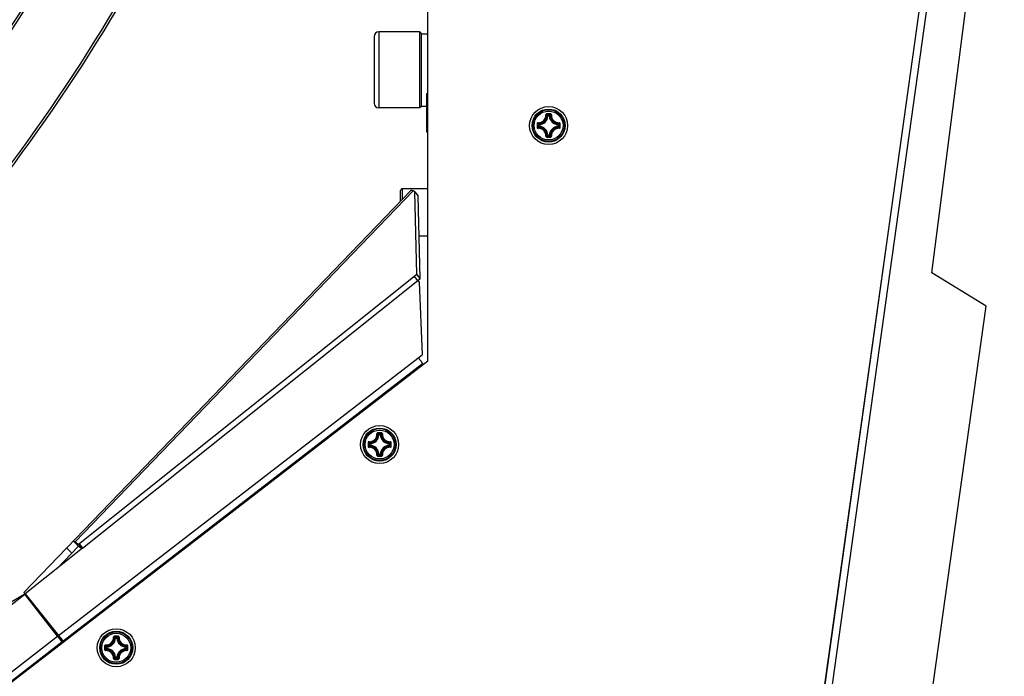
# Model space of a CAD drawing. Header units: millimetres. Extents: x 0 to 420, y 0 to 297.
# Tile 175 of 256: x 156 to 177, y 180 to 194. Entities that reach past the tile are written whole.
import ezdxf

# ---------------------------------------------------------------- set-up
doc = ezdxf.new("R2010")
doc.units = ezdxf.units.MM
doc.header["$LTSCALE"] = 23.1
doc.layers.get('0').update_dxf_attribs({"linetype": 'CONTINUOUS'})
doc.layers.add('AXES', color=7, linetype='CONTINUOUS')
doc.layers.add('DIM_PILOTEES', color=7, linetype='CONTINUOUS')
doc.styles.add('TEXTSTYLE_2', font='txt', dxfattribs={"width": 0.97619})
doc.styles.add('TEXTSTYLE_8', font='txt', dxfattribs={"width": 1.333333})
doc.dimstyles.new('DIMSTYLE_1', dxfattribs={"dimtxt": 2.5, "dimasz": 0.1875, "dimexe": 0.125, "dimexo": 0.0625, "dimgap": 1.25, "dimtad": 0, "dimtih": 1, "dimtoh": 1, "dimdsep": 46, "dimtxsty": 'TEXTSTYLE_2', "dimblk": '_FILLED', "dimblk1": '_FILLED', "dimblk2": '_FILLED', "dimcen": 0.09, "dimazin": 2, "dimtfac": 1, "dimtofl": 0, "dimtmove": 0, "dimatfit": 3, "dimldrblk": '_FILLED', "dimfxl": 1, "dimtolj": 1, "dimarcsym": 0})
doc.dimstyles.new('DIMSTYLE_7', dxfattribs={"dimtxt": 2.5, "dimasz": 0.1875, "dimexe": 0.125, "dimexo": 0.0625, "dimtad": 0, "dimtih": 1, "dimtoh": 1, "dimdsep": 46, "dimtxsty": 'TEXTSTYLE_8', "dimblk": '_FILLED', "dimblk1": '_FILLED', "dimblk2": '_FILLED', "dimcen": 0.09, "dimazin": 2, "dimtfac": 1, "dimtmove": 0, "dimatfit": 2, "dimldrblk": '_FILLED', "dimfxl": 1, "dimtolj": 1, "dimarcsym": 0})

# ---------------------------------------------------------------- blocks, each defined once
blk = doc.blocks.new('_FILLED')
at = {"color": 0, "linetype": 'BYBLOCK'}
blk.add_solid([(0, 0), (-1, 0.17), (-1, -0.17)], dxfattribs=at)
blk = doc.blocks.new('*D3')
at = {"layer": 'DIM_PILOTEES', "color": 2, "linetype": 'CONTINUOUS'}
for p, q in [((169.888, 234.122), (189.011, 234.122)), ((188.886, 234.122), (188.886, 188.936)), ((188.886, 129.447), (188.886, 183.936)), ((149.338, 129.447), (189.011, 129.447))]:
    blk.add_line(p, q, dxfattribs=at)
at = {"layer": 'DIM_PILOTEES', "color": 2, "linetype": 'CONTINUOUS', "xscale": 0.1875, "yscale": 0.1875, "zscale": 0.1875}
for p, rotation in [((188.886, 234.122), 90), ((188.886, 129.447), 270)]:
    blk.add_blockref('_FILLED', p, dxfattribs=dict(at, rotation=rotation))
at = {"layer": 'DIM_PILOTEES', "color": 2, "linetype": 'CONTINUOUS', "insert": (188.886, 187.686), "char_height": 2.5, "width": 10.98214, "attachment_point": 2, "line_spacing_factor": 0.9, "style": 'TEXTSTYLE_2'}
blk.add_mtext('{\\ftxt;\\W0.0001;\\H0.0001;\\~}{\\ftxt;\\W2.9285714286;\\H2.5; }{\\ftxt;\\W0.0001;\\H0.0001;\\~}', dxfattribs=at)
blk = doc.blocks.new('*D7')
at = {"layer": 'DIM_PILOTEES', "color": 2, "linetype": 'CONTINUOUS'}
for p, q in [((124.125, 214.622), (173.086, 255.733)), ((154.337, 239.99), (124.125, 214.622)), ((93.913, 189.254), (124.125, 214.622))]:
    blk.add_line(p, q, dxfattribs=at)
at = {"layer": 'DIM_PILOTEES', "color": 2, "linetype": 'CONTINUOUS', "xscale": 0.1875, "yscale": 0.1875, "zscale": 0.1875}
for p, rotation in [((154.337, 239.99), 40.0192182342), ((93.913, 189.254), 220.0192182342)]:
    blk.add_blockref('_FILLED', p, dxfattribs=dict(at, rotation=rotation))
at = {"layer": 'DIM_PILOTEES', "color": 2, "linetype": 'CONTINUOUS', "insert": (171.063, 259.483), "char_height": 2.5, "width": 15, "attachment_point": 1, "line_spacing_factor": 0.9, "style": 'TEXTSTYLE_8'}
blk.add_mtext('{\\ftxt;\\W0.0001;\\H0.0001;\\~}{\\ftxt;\\W3.9999999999;\\H2.5; }{\\ftxt;\\W0.0001;\\H0.0001;\\~}', dxfattribs=at)

msp = doc.modelspace()

# ---------------------------------------------------------------- linework, layer by layer
at = {"color": 7, "linetype": 'CONTINUOUS'}
for p, q in [((164.525, 186.985), (164.525, 228.791)), ((175.129, 188.84), (175.943, 195.202)), ((171.48, 170.11), (174.971, 195.087)), ((171.63, 170.087), (175.121, 195.067)), ((163.495, 193.912), (163.495, 192.312)), ((164.362, 193.912), (163.495, 193.912)), ((164.362, 192.312), (164.362, 193.912)), ((164.395, 193.878), (164.362, 193.912)), ((163.395, 193.812), (163.395, 192.412)), ((164.395, 192.345), (164.395, 193.878)), ((164.395, 193.872), (164.525, 193.872)), ((164.362, 192.312), (163.495, 192.312)), ((164.395, 192.345), (164.362, 192.312)), ((164.395, 192.352), (164.5, 192.352)), ((167.052, 192.142), (167.042, 192.143)), ((167.052, 192.142), (167.052, 192.152)), ((167.052, 192.152), (167.084, 192.152)), ((167.052, 192.142), (167.084, 192.142)), ((167.084, 192.142), (167.084, 192.152)), ((167.084, 192.142), (167.094, 192.143)), ((166.857, 191.925), (166.857, 191.958)), ((166.867, 191.958), (166.857, 191.958)), ((166.867, 191.925), (166.857, 191.925)), ((166.867, 191.958), (166.867, 191.967)), ((166.867, 191.925), (166.867, 191.957)), ((166.867, 191.925), (166.867, 191.915)), ((167.269, 191.958), (167.27, 191.967)), ((167.269, 191.958), (167.279, 191.958)), ((167.269, 191.957), (167.269, 191.925)), ((167.269, 191.925), (167.27, 191.915)), ((167.269, 191.925), (167.279, 191.925)), ((167.279, 191.958), (167.279, 191.925)), ((167.052, 191.74), (167.042, 191.74)), ((167.052, 191.74), (167.052, 191.73)), ((167.084, 191.74), (167.052, 191.74)), ((167.084, 191.73), (167.052, 191.73)), ((167.084, 191.74), (167.084, 191.73)), ((167.084, 191.74), (167.094, 191.74)), ((164.18, 190.58), (156.03, 182.111)), ((163.955, 190.347), (163.955, 190.572)), ((163.995, 190.388), (163.995, 190.612)), ((164.525, 190.612), (163.995, 190.612)), ((164.217, 190.566), (157.108, 183.178)), ((164.251, 190.543), (164.217, 190.566)), ((164.298, 188.81), (164.251, 190.543)), ((164.251, 190.543), (164.322, 190.453)), ((164.525, 189.612), (164.345, 189.612)), ((172.42, 176.909), (174.172, 189.37)), ((157.181, 183.129), (164.298, 188.81)), ((164.369, 188.72), (164.298, 188.81)), ((176.271, 188.14), (175.129, 188.84)), ((157.265, 183.048), (164.317, 188.677)), ((164.317, 188.677), (164.344, 188.642)), ((164.344, 188.642), (164.411, 187.118)), ((173.34, 167.182), (176.271, 188.14)), ((156.756, 181.209), (164.411, 187.118)), ((164.525, 186.985), (137.459, 166.092)), ((156.848, 181.092), (164.417, 186.935)), ((164.417, 186.901), (164.415, 186.934)), ((163.497, 185.429), (163.487, 185.43)), ((163.497, 185.429), (163.497, 185.439)), ((163.497, 185.439), (163.529, 185.439)), ((163.497, 185.429), (163.529, 185.429)), ((163.529, 185.429), (163.529, 185.439)), ((163.529, 185.429), (163.539, 185.43)), ((163.302, 185.212), (163.302, 185.245)), ((163.312, 185.245), (163.302, 185.245)), ((163.312, 185.212), (163.302, 185.212)), ((163.312, 185.245), (163.312, 185.255)), ((163.312, 185.212), (163.312, 185.245)), ((163.312, 185.212), (163.312, 185.202)), ((163.714, 185.245), (163.715, 185.255)), ((163.714, 185.245), (163.714, 185.212)), ((163.714, 185.245), (163.724, 185.245)), ((163.714, 185.212), (163.715, 185.202)), ((163.714, 185.212), (163.724, 185.212)), ((163.724, 185.245), (163.724, 185.212)), ((163.497, 185.027), (163.487, 185.027)), ((163.497, 185.027), (163.497, 185.017)), ((163.529, 185.027), (163.497, 185.027)), ((163.529, 185.017), (163.497, 185.017)), ((163.529, 185.027), (163.529, 185.017)), ((163.529, 185.027), (163.539, 185.027)), ((157.178, 183.088), (157.07, 183.192)), ((157.178, 183.088), (157.108, 183.178)), ((157.108, 183.178), (157.181, 183.129)), ((157.181, 183.129), (157.252, 183.039)), ((157.193, 183.138), (157.263, 183.048)), ((157.265, 183.047), (156.058, 182.083)), ((157.04, 182.944), (156.932, 183.048)), ((157.265, 183.048), (157.263, 183.048)), ((137.135, 171.166), (156.047, 182.085)), ((137.227, 167.525), (156.05, 182.08)), ((156.058, 182.085), (156.03, 182.111)), ((156.05, 182.08), (156.047, 182.085)), ((156.736, 181.194), (156.051, 182.081)), ((156.058, 182.083), (156.756, 181.209)), ((137.474, 166.299), (156.736, 181.194)), ((137.565, 166.181), (156.828, 181.076)), ((156.736, 181.194), (156.828, 181.076)), ((156.756, 181.209), (156.863, 181.07)), ((156.844, 181.055), (156.828, 181.076)), ((156.847, 181.093), (156.848, 181.092)), ((157.956, 181.152), (157.946, 181.152)), ((157.956, 181.152), (157.956, 181.162)), ((157.956, 181.162), (157.988, 181.162)), ((157.956, 181.152), (157.988, 181.152)), ((157.988, 181.152), (157.988, 181.162)), ((157.988, 181.152), (157.998, 181.152)), ((157.761, 180.935), (157.761, 180.967)), ((157.771, 180.967), (157.761, 180.967)), ((157.771, 180.935), (157.761, 180.935)), ((157.771, 180.967), (157.771, 180.977)), ((157.771, 180.935), (157.771, 180.967)), ((157.771, 180.935), (157.771, 180.925)), ((158.173, 180.967), (158.174, 180.977)), ((158.173, 180.967), (158.173, 180.935)), ((158.173, 180.967), (158.183, 180.967)), ((158.173, 180.935), (158.174, 180.925)), ((158.173, 180.935), (158.183, 180.935)), ((158.183, 180.967), (158.183, 180.935)), ((157.956, 180.75), (157.946, 180.749)), ((157.956, 180.75), (157.956, 180.74)), ((157.988, 180.75), (157.956, 180.75)), ((157.988, 180.74), (157.956, 180.74)), ((157.988, 180.75), (157.988, 180.74)), ((157.988, 180.75), (157.998, 180.749))]:
    msp.add_line(p, q, dxfattribs=at)
at = {"color": 3, "linetype": 'CONTINUOUS'}
for p, q in [((164.369, 188.72), (164.322, 190.453)), ((164.316, 188.678), (164.369, 188.72)), ((157.178, 183.088), (156.727, 182.619)), ((157.178, 183.088), (157.252, 183.039)), ((157.252, 183.039), (157.263, 183.048)), ((156.754, 181.209), (156.056, 182.083)), ((156.845, 181.092), (156.862, 181.069))]:
    msp.add_line(p, q, dxfattribs=at)
at = {"color": 7, "linetype": 'CONTINUOUS'}
for centre, radius in [((167.068, 191.941), 0.4), ((167.068, 191.941), 0.348), ((167.068, 191.941), 0.348), ((167.068, 191.941), 0.334), ((167.068, 191.941), 0.304), ((163.513, 185.228), 0.4), ((163.513, 185.228), 0.348), ((163.513, 185.228), 0.348), ((163.513, 185.228), 0.334), ((163.513, 185.228), 0.304), ((157.972, 180.951), 0.4), ((157.972, 180.951), 0.348), ((157.972, 180.951), 0.348), ((157.972, 180.951), 0.334), ((157.972, 180.951), 0.304)]:
    msp.add_circle(centre, radius, dxfattribs=at)
for centre, radius, start, end in [((124.125, 214.622), 37.75, 316.9517, 343.0483), ((124.125, 214.622), 37.8, 316.9517, 343.0483), ((124.125, 214.622), 39.4, 316.9391, 343.0609), ((124.125, 214.622), 39.45, 316.9391, 343.0609), ((163.495, 193.812), 0.1, 90, 180), ((163.495, 192.412), 0.1, 180, 270), ((166.854, 192.156), 0.156, 266.8359, 3.1593), ((166.855, 192.154), 0.165, 266.7227, 3.2772), ((166.858, 192.151), 0.184, 272.6606, 357.3393), ((166.858, 192.151), 0.194, 272.6594, 357.3406), ((167.069, 180.77), 11.416, 89.8104, 90.1968), ((167.068, 180.853), 11.321, 89.8069, 90.1932), ((166.674, 191.792), 0.522, 43.6483, 47.0364), ((167.462, 191.792), 0.522, 132.9634, 136.3517), ((167.278, 192.151), 0.194, 182.6594, 267.3405), ((167.278, 192.151), 0.184, 182.6607, 267.3393), ((167.281, 192.154), 0.165, 176.7227, 273.2771), ((167.283, 192.156), 0.156, 176.8402, 273.1614), ((178.24, 191.941), 11.416, 179.807, 180.0002), ((178.24, 191.941), 11.416, 179.9997, 180.1929), ((167.218, 192.335), 0.522, 222.9629, 226.3522), ((178.157, 191.941), 11.322, 179.8069, 180.1931), ((167.218, 191.547), 0.522, 133.6479, 137.0369), ((166.854, 191.727), 0.156, 356.8402, 93.1614), ((166.855, 191.728), 0.165, 356.7235, 93.2764), ((166.858, 191.731), 0.194, 2.6594, 87.3406), ((166.858, 191.731), 0.184, 2.6606, 87.3394), ((167.278, 191.731), 0.194, 92.6592, 177.3404), ((167.278, 191.731), 0.184, 92.6607, 177.3393), ((167.281, 191.728), 0.165, 86.7236, 183.2763), ((167.283, 191.727), 0.156, 86.8391, 183.1593), ((166.919, 192.335), 0.522, 313.6483, 317.0364), ((166.919, 191.547), 0.522, 42.9634, 46.3517), ((155.979, 191.941), 11.321, 359.8069, 0.1931), ((155.897, 191.941), 11.416, 359.9997, 0.1929), ((155.897, 191.941), 11.416, 359.807, 0.0002), ((166.674, 192.091), 0.522, 312.9629, 316.3522), ((167.068, 203.03), 11.321, 269.8068, 270.1931), ((167.069, 203.113), 11.416, 269.8032, 270.1895), ((167.462, 192.091), 0.522, 223.6483, 227.0364), ((163.995, 190.572), 0.04, 90, 180), ((153.432, 180.007), 13.915, 38.5372, 39.0118), ((163.299, 185.443), 0.156, 266.8359, 3.1593), ((163.3, 185.441), 0.165, 266.7227, 3.2772), ((163.303, 185.438), 0.184, 272.6606, 357.3393), ((163.303, 185.438), 0.194, 272.6594, 357.3406), ((163.514, 174.057), 11.416, 89.8104, 90.1968), ((163.513, 174.14), 11.321, 89.8069, 90.1932), ((163.119, 185.079), 0.522, 43.6483, 47.0364), ((163.907, 185.079), 0.522, 132.9634, 136.3517), ((163.723, 185.438), 0.194, 182.6594, 267.3405), ((163.723, 185.438), 0.184, 182.6607, 267.3393), ((163.726, 185.441), 0.165, 176.7227, 273.2771), ((163.728, 185.443), 0.156, 176.8402, 273.1614), ((174.685, 185.228), 11.416, 179.807, 180.0002), ((174.685, 185.228), 11.416, 179.9997, 180.1929), ((163.663, 185.622), 0.522, 222.9629, 226.3522), ((174.602, 185.228), 11.322, 179.8069, 180.1931), ((163.663, 184.834), 0.522, 133.6479, 137.0369), ((163.303, 185.018), 0.194, 2.6594, 87.3406), ((163.303, 185.018), 0.184, 2.6606, 87.3394), ((163.723, 185.018), 0.194, 92.6592, 177.3404), ((163.723, 185.018), 0.184, 92.6607, 177.3393), ((163.364, 185.622), 0.522, 313.6483, 317.0364), ((163.364, 184.834), 0.522, 42.9634, 46.3517), ((152.424, 185.228), 11.321, 359.8069, 0.1931), ((152.342, 185.228), 11.416, 359.9997, 0.1929), ((152.342, 185.228), 11.416, 359.807, 0.0002), ((163.299, 185.014), 0.156, 356.8402, 93.1614), ((163.3, 185.015), 0.165, 356.7235, 93.2764), ((163.119, 185.378), 0.522, 312.9629, 316.3522), ((163.513, 196.317), 11.321, 269.8068, 270.1931), ((163.514, 196.4), 11.416, 269.8032, 270.1895), ((163.907, 185.378), 0.522, 223.6483, 227.0364), ((163.726, 185.015), 0.165, 86.7236, 183.2763), ((163.728, 185.014), 0.156, 86.8391, 183.1593), ((146.38, 174.378), 13.915, 38.5372, 39.0118), ((157.758, 181.166), 0.156, 266.8359, 3.1593), ((157.759, 181.164), 0.165, 266.7227, 3.2772), ((157.762, 181.161), 0.194, 272.6594, 357.3406), ((157.762, 181.161), 0.184, 272.6606, 357.3393), ((157.973, 169.779), 11.416, 89.8104, 90.1968), ((157.972, 169.862), 11.321, 89.8069, 90.1932), ((157.578, 180.801), 0.522, 43.6483, 47.0364), ((158.366, 180.801), 0.522, 132.9634, 136.3517), ((158.182, 181.161), 0.194, 182.6594, 267.3405), ((158.182, 181.161), 0.184, 182.6607, 267.3393), ((158.185, 181.164), 0.165, 176.7227, 273.2771), ((158.187, 181.166), 0.156, 176.8402, 273.1614), ((169.144, 180.951), 11.416, 179.807, 180.0002), ((169.144, 180.951), 11.416, 179.9997, 180.1929), ((158.122, 181.345), 0.522, 222.9629, 226.3522), ((169.061, 180.951), 11.322, 179.8069, 180.1931), ((158.122, 180.557), 0.522, 133.6479, 137.0369), ((157.758, 180.736), 0.156, 356.8402, 93.1614), ((157.759, 180.738), 0.165, 356.7235, 93.2764), ((157.762, 180.741), 0.194, 2.6594, 87.3406), ((157.762, 180.741), 0.184, 2.6606, 87.3394), ((158.182, 180.741), 0.194, 92.6592, 177.3404), ((158.182, 180.741), 0.184, 92.6607, 177.3393), ((158.185, 180.738), 0.165, 86.7236, 183.2763), ((158.187, 180.736), 0.156, 86.8391, 183.1593), ((157.823, 181.345), 0.522, 313.6483, 317.0364), ((157.823, 180.557), 0.522, 42.9634, 46.3517), ((146.883, 180.951), 11.321, 359.8069, 0.1931), ((146.801, 180.951), 11.416, 359.9997, 0.1929), ((146.801, 180.951), 11.416, 359.807, 0.0002), ((157.578, 181.1), 0.522, 312.9629, 316.3522), ((157.972, 192.04), 11.321, 269.8068, 270.1931), ((157.973, 192.123), 11.416, 269.8032, 270.1895), ((158.366, 181.1), 0.522, 223.6483, 227.0364)]:
    msp.add_arc(centre, radius, start, end, dxfattribs=at)
for points, knots in [([(167.03, 192.186), (167.024, 192.186), (167.013, 192.181), (167.009, 192.17), (167.009, 192.164)], [0, 0, 0, 0, 0.503055, 1, 1, 1, 1]), ([(167.009, 192.165), (167.012, 192.165), (167.015, 192.165), (167.018, 192.164), (167.02, 192.164), (167.02, 192.164)], [0, 0, 0, 0, 0.654585, 0.879518, 1, 1, 1, 1]), ([(167.03, 192.174), (167.027, 192.174), (167.022, 192.172), (167.02, 192.166), (167.02, 192.164)], [0, 0, 0, 0, 0.506356, 1, 1, 1, 1]), ([(167.042, 192.143), (167.04, 192.145), (167.033, 192.152), (167.026, 192.159), (167.02, 192.164)], [0, 0, 0, 0, 0.245129, 1, 1, 1, 1]), ([(167.03, 192.186), (167.03, 192.183), (167.03, 192.18), (167.03, 192.176), (167.03, 192.174), (167.03, 192.174)], [0, 0, 0, 0, 0.661505, 0.892729, 1, 1, 1, 1]), ([(167.094, 192.143), (167.096, 192.145), (167.103, 192.152), (167.111, 192.159), (167.117, 192.164)], [0, 0, 0, 0, 0.245127, 1, 1, 1, 1]), ([(167.107, 192.186), (167.107, 192.183), (167.107, 192.18), (167.107, 192.176), (167.107, 192.174), (167.106, 192.174)], [0, 0, 0, 0, 0.661448, 0.89268, 1, 1, 1, 1]), ([(167.117, 192.164), (167.117, 192.166), (167.115, 192.172), (167.109, 192.174), (167.106, 192.174)], [0, 0, 0, 0, 0.493633, 1, 1, 1, 1]), ([(167.127, 192.164), (167.127, 192.17), (167.123, 192.181), (167.112, 192.186), (167.107, 192.186)], [0, 0, 0, 0, 0.496944, 1, 1, 1, 1]), ([(167.127, 192.165), (167.125, 192.165), (167.122, 192.165), (167.118, 192.164), (167.117, 192.164), (167.117, 192.164)], [0, 0, 0, 0, 0.654635, 0.879564, 1, 1, 1, 1]), ([(166.845, 192), (166.84, 192), (166.828, 191.996), (166.824, 191.985), (166.824, 191.98)], [0, 0, 0, 0, 0.49693, 1, 1, 1, 1]), ([(166.824, 191.98), (166.826, 191.98), (166.83, 191.98), (166.834, 191.98), (166.835, 191.98), (166.836, 191.979)], [0, 0, 0, 0, 0.661474, 0.892703, 1, 1, 1, 1]), ([(166.824, 191.903), (166.824, 191.897), (166.828, 191.886), (166.84, 191.882), (166.845, 191.882)], [0, 0, 0, 0, 0.503051, 1, 1, 1, 1]), ([(166.824, 191.903), (166.826, 191.903), (166.83, 191.903), (166.834, 191.903), (166.835, 191.903), (166.836, 191.903)], [0, 0, 0, 0, 0.661505, 0.892729, 1, 1, 1, 1]), ([(166.846, 191.99), (166.843, 191.99), (166.838, 191.988), (166.836, 191.982), (166.836, 191.979)], [0, 0, 0, 0, 0.493642, 1, 1, 1, 1]), ([(166.836, 191.903), (166.836, 191.9), (166.838, 191.895), (166.843, 191.893), (166.846, 191.893)], [0, 0, 0, 0, 0.50636, 1, 1, 1, 1]), ([(166.845, 192), (166.845, 191.998), (166.845, 191.995), (166.845, 191.991), (166.846, 191.99), (166.846, 191.99)], [0, 0, 0, 0, 0.654635, 0.879564, 1, 1, 1, 1]), ([(166.845, 191.882), (166.845, 191.885), (166.845, 191.888), (166.845, 191.891), (166.846, 191.893), (166.846, 191.893)], [0, 0, 0, 0, 0.654598, 0.879529, 1, 1, 1, 1]), ([(166.867, 191.967), (166.865, 191.969), (166.858, 191.976), (166.851, 191.984), (166.846, 191.99)], [0, 0, 0, 0, 0.245124, 1, 1, 1, 1]), ([(166.867, 191.915), (166.865, 191.913), (166.858, 191.906), (166.851, 191.899), (166.846, 191.893)], [0, 0, 0, 0, 0.245126, 1, 1, 1, 1]), ([(166.857, 191.925), (166.857, 191.923), (166.859, 191.918), (166.864, 191.915), (166.867, 191.915)], [0, 0, 0, 0, 0.499979, 1, 1, 1, 1]), ([(167.27, 191.967), (167.271, 191.969), (167.279, 191.976), (167.285, 191.984), (167.291, 191.99)], [0, 0, 0, 0, 0.245129, 1, 1, 1, 1]), ([(167.279, 191.958), (167.279, 191.96), (167.277, 191.965), (167.272, 191.967), (167.27, 191.967)], [0, 0, 0, 0, 0.499979, 1, 1, 1, 1]), ([(167.27, 191.915), (167.272, 191.915), (167.277, 191.918), (167.279, 191.923), (167.279, 191.925)], [0, 0, 0, 0, 0.500021, 1, 1, 1, 1]), ([(167.27, 191.915), (167.271, 191.913), (167.279, 191.906), (167.285, 191.899), (167.291, 191.893)], [0, 0, 0, 0, 0.245127, 1, 1, 1, 1]), ([(167.292, 192), (167.292, 191.998), (167.292, 191.995), (167.291, 191.991), (167.291, 191.99), (167.291, 191.99)], [0, 0, 0, 0, 0.654598, 0.879529, 1, 1, 1, 1]), ([(167.313, 191.98), (167.313, 191.985), (167.308, 191.996), (167.297, 192), (167.291, 192)], [0, 0, 0, 0, 0.503051, 1, 1, 1, 1]), ([(167.301, 191.979), (167.301, 191.982), (167.299, 191.988), (167.293, 191.99), (167.291, 191.99)], [0, 0, 0, 0, 0.50636, 1, 1, 1, 1]), ([(167.291, 191.882), (167.297, 191.882), (167.308, 191.886), (167.313, 191.897), (167.313, 191.903)], [0, 0, 0, 0, 0.496947, 1, 1, 1, 1]), ([(167.291, 191.893), (167.293, 191.893), (167.299, 191.895), (167.301, 191.9), (167.301, 191.903)], [0, 0, 0, 0, 0.493642, 1, 1, 1, 1]), ([(167.292, 191.882), (167.292, 191.885), (167.292, 191.888), (167.291, 191.891), (167.291, 191.893), (167.291, 191.893)], [0, 0, 0, 0, 0.654634, 0.879563, 1, 1, 1, 1]), ([(167.313, 191.98), (167.31, 191.98), (167.307, 191.98), (167.303, 191.98), (167.301, 191.98), (167.301, 191.979)], [0, 0, 0, 0, 0.661505, 0.892729, 1, 1, 1, 1]), ([(167.313, 191.903), (167.31, 191.903), (167.307, 191.903), (167.303, 191.903), (167.301, 191.903), (167.301, 191.903)], [0, 0, 0, 0, 0.661481, 0.892709, 1, 1, 1, 1]), ([(167.009, 191.718), (167.012, 191.718), (167.015, 191.718), (167.018, 191.718), (167.02, 191.719), (167.02, 191.719)], [0, 0, 0, 0, 0.654635, 0.879564, 1, 1, 1, 1]), ([(167.009, 191.718), (167.009, 191.713), (167.013, 191.701), (167.024, 191.697), (167.03, 191.697)], [0, 0, 0, 0, 0.496966, 1, 1, 1, 1]), ([(167.042, 191.74), (167.04, 191.738), (167.033, 191.731), (167.026, 191.724), (167.02, 191.719)], [0, 0, 0, 0, 0.245124, 1, 1, 1, 1]), ([(167.02, 191.719), (167.02, 191.716), (167.022, 191.711), (167.027, 191.709), (167.03, 191.709)], [0, 0, 0, 0, 0.493633, 1, 1, 1, 1]), ([(167.03, 191.697), (167.03, 191.699), (167.03, 191.703), (167.03, 191.707), (167.03, 191.708), (167.03, 191.709)], [0, 0, 0, 0, 0.661448, 0.89268, 1, 1, 1, 1]), ([(167.084, 191.73), (167.087, 191.73), (167.092, 191.732), (167.094, 191.737), (167.094, 191.74)], [0, 0, 0, 0, 0.499979, 1, 1, 1, 1]), ([(167.094, 191.74), (167.096, 191.738), (167.103, 191.731), (167.111, 191.724), (167.117, 191.719)], [0, 0, 0, 0, 0.245129, 1, 1, 1, 1]), ([(167.106, 191.709), (167.109, 191.709), (167.115, 191.711), (167.117, 191.716), (167.117, 191.719)], [0, 0, 0, 0, 0.506357, 1, 1, 1, 1]), ([(167.107, 191.697), (167.107, 191.699), (167.107, 191.703), (167.107, 191.707), (167.107, 191.708), (167.106, 191.709)], [0, 0, 0, 0, 0.661505, 0.892729, 1, 1, 1, 1]), ([(167.107, 191.697), (167.112, 191.697), (167.123, 191.701), (167.127, 191.713), (167.127, 191.718)], [0, 0, 0, 0, 0.503087, 1, 1, 1, 1]), ([(167.127, 191.718), (167.125, 191.718), (167.122, 191.718), (167.118, 191.718), (167.117, 191.719), (167.117, 191.719)], [0, 0, 0, 0, 0.654531, 0.879475, 1, 1, 1, 1]), ([(164.18, 190.58), (164.183, 190.583), (164.199, 190.577), (164.209, 190.571), (164.217, 190.566)], [0, 0, 0, 0, 0.308882, 1, 1, 1, 1]), ([(164.327, 187.054), (164.339, 187.039), (164.356, 187.017), (164.377, 186.989), (164.391, 186.971), (164.401, 186.957), (164.411, 186.945), (164.413, 186.94), (164.418, 186.935), (164.417, 186.935)], [0, 0, 0, 0, 0.384664, 0.558046, 0.709754, 0.833932, 0.925818, 0.981883, 1, 1, 1, 1]), ([(163.475, 185.473), (163.469, 185.473), (163.458, 185.468), (163.454, 185.457), (163.454, 185.452)], [0, 0, 0, 0, 0.503055, 1, 1, 1, 1]), ([(163.454, 185.452), (163.457, 185.452), (163.46, 185.452), (163.463, 185.451), (163.464, 185.451), (163.465, 185.451)], [0, 0, 0, 0, 0.654585, 0.879518, 1, 1, 1, 1]), ([(163.475, 185.461), (163.472, 185.461), (163.467, 185.459), (163.465, 185.453), (163.465, 185.451)], [0, 0, 0, 0, 0.506356, 1, 1, 1, 1]), ([(163.487, 185.43), (163.485, 185.432), (163.478, 185.439), (163.47, 185.446), (163.465, 185.451)], [0, 0, 0, 0, 0.245129, 1, 1, 1, 1]), ([(163.475, 185.473), (163.475, 185.47), (163.475, 185.467), (163.475, 185.463), (163.475, 185.461), (163.475, 185.461)], [0, 0, 0, 0, 0.661505, 0.892729, 1, 1, 1, 1]), ([(163.539, 185.43), (163.541, 185.432), (163.548, 185.439), (163.556, 185.446), (163.562, 185.451)], [0, 0, 0, 0, 0.245127, 1, 1, 1, 1]), ([(163.552, 185.473), (163.552, 185.47), (163.552, 185.467), (163.551, 185.463), (163.551, 185.461), (163.551, 185.461)], [0, 0, 0, 0, 0.661448, 0.89268, 1, 1, 1, 1]), ([(163.562, 185.451), (163.562, 185.453), (163.56, 185.459), (163.554, 185.461), (163.551, 185.461)], [0, 0, 0, 0, 0.493633, 1, 1, 1, 1]), ([(163.572, 185.452), (163.572, 185.457), (163.568, 185.468), (163.557, 185.473), (163.552, 185.473)], [0, 0, 0, 0, 0.496944, 1, 1, 1, 1]), ([(163.572, 185.452), (163.57, 185.452), (163.566, 185.452), (163.563, 185.451), (163.562, 185.451), (163.562, 185.451)], [0, 0, 0, 0, 0.654635, 0.879564, 1, 1, 1, 1]), ([(163.29, 185.287), (163.285, 185.288), (163.273, 185.283), (163.269, 185.272), (163.269, 185.267)], [0, 0, 0, 0, 0.49693, 1, 1, 1, 1]), ([(163.269, 185.267), (163.271, 185.267), (163.275, 185.267), (163.279, 185.267), (163.28, 185.267), (163.28, 185.267)], [0, 0, 0, 0, 0.661474, 0.892703, 1, 1, 1, 1]), ([(163.269, 185.19), (163.269, 185.184), (163.273, 185.173), (163.285, 185.169), (163.29, 185.169)], [0, 0, 0, 0, 0.503051, 1, 1, 1, 1]), ([(163.269, 185.19), (163.271, 185.19), (163.275, 185.19), (163.279, 185.19), (163.28, 185.19), (163.28, 185.19)], [0, 0, 0, 0, 0.661505, 0.892729, 1, 1, 1, 1]), ([(163.291, 185.277), (163.288, 185.277), (163.283, 185.275), (163.28, 185.269), (163.28, 185.267)], [0, 0, 0, 0, 0.493642, 1, 1, 1, 1]), ([(163.28, 185.19), (163.28, 185.188), (163.283, 185.182), (163.288, 185.18), (163.291, 185.18)], [0, 0, 0, 0, 0.50636, 1, 1, 1, 1]), ([(163.29, 185.287), (163.29, 185.285), (163.29, 185.282), (163.29, 185.278), (163.29, 185.277), (163.291, 185.277)], [0, 0, 0, 0, 0.654635, 0.879564, 1, 1, 1, 1]), ([(163.312, 185.255), (163.31, 185.256), (163.303, 185.264), (163.296, 185.271), (163.291, 185.277)], [0, 0, 0, 0, 0.245124, 1, 1, 1, 1]), ([(163.312, 185.202), (163.31, 185.2), (163.303, 185.193), (163.296, 185.186), (163.291, 185.18)], [0, 0, 0, 0, 0.245126, 1, 1, 1, 1]), ([(163.302, 185.212), (163.302, 185.21), (163.304, 185.205), (163.309, 185.202), (163.312, 185.202)], [0, 0, 0, 0, 0.499979, 1, 1, 1, 1]), ([(163.715, 185.255), (163.716, 185.256), (163.723, 185.264), (163.73, 185.271), (163.735, 185.277)], [0, 0, 0, 0, 0.245129, 1, 1, 1, 1]), ([(163.724, 185.245), (163.724, 185.247), (163.722, 185.252), (163.717, 185.254), (163.715, 185.255)], [0, 0, 0, 0, 0.499979, 1, 1, 1, 1]), ([(163.715, 185.202), (163.717, 185.202), (163.722, 185.205), (163.724, 185.21), (163.724, 185.212)], [0, 0, 0, 0, 0.500021, 1, 1, 1, 1]), ([(163.715, 185.202), (163.716, 185.2), (163.723, 185.193), (163.73, 185.186), (163.735, 185.18)], [0, 0, 0, 0, 0.245127, 1, 1, 1, 1]), ([(163.737, 185.287), (163.737, 185.285), (163.737, 185.282), (163.736, 185.278), (163.736, 185.277), (163.735, 185.277)], [0, 0, 0, 0, 0.654598, 0.879529, 1, 1, 1, 1]), ([(163.746, 185.267), (163.746, 185.269), (163.744, 185.275), (163.738, 185.277), (163.735, 185.277)], [0, 0, 0, 0, 0.50636, 1, 1, 1, 1]), ([(163.735, 185.18), (163.738, 185.18), (163.744, 185.182), (163.746, 185.188), (163.746, 185.19)], [0, 0, 0, 0, 0.493642, 1, 1, 1, 1]), ([(163.758, 185.267), (163.758, 185.272), (163.753, 185.283), (163.742, 185.288), (163.736, 185.287)], [0, 0, 0, 0, 0.503051, 1, 1, 1, 1]), ([(163.736, 185.169), (163.742, 185.169), (163.753, 185.173), (163.758, 185.184), (163.758, 185.19)], [0, 0, 0, 0, 0.496947, 1, 1, 1, 1]), ([(163.758, 185.267), (163.755, 185.267), (163.752, 185.267), (163.748, 185.267), (163.746, 185.267), (163.746, 185.267)], [0, 0, 0, 0, 0.661505, 0.892729, 1, 1, 1, 1]), ([(163.758, 185.19), (163.755, 185.19), (163.752, 185.19), (163.748, 185.19), (163.746, 185.19), (163.746, 185.19)], [0, 0, 0, 0, 0.661481, 0.892709, 1, 1, 1, 1]), ([(163.29, 185.169), (163.29, 185.172), (163.29, 185.175), (163.29, 185.178), (163.29, 185.18), (163.291, 185.18)], [0, 0, 0, 0, 0.654598, 0.879529, 1, 1, 1, 1]), ([(163.454, 185.005), (163.457, 185.005), (163.46, 185.005), (163.463, 185.005), (163.464, 185.006), (163.465, 185.006)], [0, 0, 0, 0, 0.654635, 0.879564, 1, 1, 1, 1]), ([(163.454, 185.005), (163.454, 185), (163.458, 184.988), (163.469, 184.984), (163.475, 184.984)], [0, 0, 0, 0, 0.496966, 1, 1, 1, 1]), ([(163.487, 185.027), (163.485, 185.025), (163.478, 185.018), (163.47, 185.011), (163.465, 185.006)], [0, 0, 0, 0, 0.245124, 1, 1, 1, 1]), ([(163.465, 185.006), (163.465, 185.003), (163.467, 184.998), (163.472, 184.996), (163.475, 184.996)], [0, 0, 0, 0, 0.493633, 1, 1, 1, 1]), ([(163.475, 184.984), (163.475, 184.986), (163.475, 184.99), (163.475, 184.994), (163.475, 184.995), (163.475, 184.996)], [0, 0, 0, 0, 0.661448, 0.89268, 1, 1, 1, 1]), ([(163.529, 185.017), (163.532, 185.017), (163.537, 185.019), (163.539, 185.024), (163.539, 185.027)], [0, 0, 0, 0, 0.499979, 1, 1, 1, 1]), ([(163.539, 185.027), (163.541, 185.025), (163.548, 185.018), (163.556, 185.011), (163.562, 185.006)], [0, 0, 0, 0, 0.245129, 1, 1, 1, 1]), ([(163.551, 184.996), (163.554, 184.996), (163.56, 184.998), (163.562, 185.003), (163.562, 185.006)], [0, 0, 0, 0, 0.506357, 1, 1, 1, 1]), ([(163.552, 184.984), (163.552, 184.986), (163.552, 184.99), (163.551, 184.994), (163.551, 184.995), (163.551, 184.996)], [0, 0, 0, 0, 0.661505, 0.892729, 1, 1, 1, 1]), ([(163.552, 184.984), (163.557, 184.984), (163.568, 184.988), (163.572, 185), (163.572, 185.005)], [0, 0, 0, 0, 0.503087, 1, 1, 1, 1]), ([(163.572, 185.005), (163.57, 185.005), (163.566, 185.005), (163.563, 185.005), (163.562, 185.006), (163.562, 185.006)], [0, 0, 0, 0, 0.654531, 0.879475, 1, 1, 1, 1]), ([(163.737, 185.169), (163.737, 185.172), (163.737, 185.175), (163.736, 185.178), (163.736, 185.18), (163.735, 185.18)], [0, 0, 0, 0, 0.654634, 0.879563, 1, 1, 1, 1]), ([(157.07, 183.192), (157.073, 183.195), (157.09, 183.189), (157.1, 183.183), (157.108, 183.178)], [0, 0, 0, 0, 0.308865, 1, 1, 1, 1]), ([(156.758, 181.211), (156.778, 181.184), (156.808, 181.145), (156.838, 181.106), (156.847, 181.093)], [0, 0, 0, 0, 0.672552, 1, 1, 1, 1]), ([(157.934, 181.196), (157.928, 181.196), (157.917, 181.191), (157.913, 181.179), (157.913, 181.174)], [0, 0, 0, 0, 0.503055, 1, 1, 1, 1]), ([(157.913, 181.174), (157.916, 181.174), (157.919, 181.175), (157.922, 181.174), (157.924, 181.174), (157.924, 181.173)], [0, 0, 0, 0, 0.654585, 0.879518, 1, 1, 1, 1]), ([(157.934, 181.184), (157.931, 181.184), (157.926, 181.181), (157.924, 181.176), (157.924, 181.173)], [0, 0, 0, 0, 0.506356, 1, 1, 1, 1]), ([(157.946, 181.152), (157.944, 181.154), (157.937, 181.161), (157.93, 181.168), (157.924, 181.173)], [0, 0, 0, 0, 0.245129, 1, 1, 1, 1]), ([(157.934, 181.196), (157.934, 181.193), (157.934, 181.189), (157.934, 181.185), (157.934, 181.184), (157.934, 181.184)], [0, 0, 0, 0, 0.661505, 0.892729, 1, 1, 1, 1]), ([(157.998, 181.152), (158, 181.154), (158.007, 181.161), (158.015, 181.168), (158.021, 181.173)], [0, 0, 0, 0, 0.245127, 1, 1, 1, 1]), ([(158.011, 181.196), (158.011, 181.193), (158.011, 181.189), (158.011, 181.185), (158.011, 181.184), (158.01, 181.184)], [0, 0, 0, 0, 0.661448, 0.89268, 1, 1, 1, 1]), ([(158.021, 181.173), (158.021, 181.176), (158.019, 181.181), (158.013, 181.184), (158.01, 181.184)], [0, 0, 0, 0, 0.493633, 1, 1, 1, 1]), ([(158.031, 181.174), (158.031, 181.179), (158.027, 181.191), (158.016, 181.196), (158.011, 181.196)], [0, 0, 0, 0, 0.496944, 1, 1, 1, 1]), ([(158.031, 181.174), (158.029, 181.174), (158.026, 181.175), (158.022, 181.174), (158.021, 181.174), (158.021, 181.173)], [0, 0, 0, 0, 0.654635, 0.879564, 1, 1, 1, 1]), ([(157.749, 181.01), (157.744, 181.01), (157.732, 181.006), (157.728, 180.995), (157.728, 180.989)], [0, 0, 0, 0, 0.49693, 1, 1, 1, 1]), ([(157.728, 180.989), (157.73, 180.989), (157.734, 180.989), (157.738, 180.989), (157.739, 180.989), (157.74, 180.989)], [0, 0, 0, 0, 0.661474, 0.892703, 1, 1, 1, 1]), ([(157.728, 180.912), (157.73, 180.912), (157.734, 180.912), (157.738, 180.913), (157.739, 180.913), (157.74, 180.913)], [0, 0, 0, 0, 0.661505, 0.892729, 1, 1, 1, 1]), ([(157.728, 180.912), (157.728, 180.907), (157.732, 180.896), (157.744, 180.892), (157.749, 180.892)], [0, 0, 0, 0, 0.503051, 1, 1, 1, 1]), ([(157.75, 180.999), (157.747, 180.999), (157.742, 180.997), (157.74, 180.992), (157.74, 180.989)], [0, 0, 0, 0, 0.493642, 1, 1, 1, 1]), ([(157.74, 180.913), (157.74, 180.91), (157.742, 180.905), (157.747, 180.902), (157.75, 180.902)], [0, 0, 0, 0, 0.50636, 1, 1, 1, 1]), ([(157.749, 181.01), (157.749, 181.007), (157.749, 181.004), (157.749, 181.001), (157.75, 181), (157.75, 180.999)], [0, 0, 0, 0, 0.654635, 0.879564, 1, 1, 1, 1]), ([(157.749, 180.892), (157.749, 180.894), (157.749, 180.898), (157.749, 180.901), (157.75, 180.902), (157.75, 180.902)], [0, 0, 0, 0, 0.654598, 0.879529, 1, 1, 1, 1]), ([(157.771, 180.977), (157.769, 180.979), (157.762, 180.986), (157.755, 180.994), (157.75, 180.999)], [0, 0, 0, 0, 0.245124, 1, 1, 1, 1]), ([(157.771, 180.925), (157.769, 180.923), (157.762, 180.916), (157.755, 180.908), (157.75, 180.902)], [0, 0, 0, 0, 0.245126, 1, 1, 1, 1]), ([(157.761, 180.935), (157.761, 180.932), (157.763, 180.927), (157.768, 180.925), (157.771, 180.925)], [0, 0, 0, 0, 0.499979, 1, 1, 1, 1]), ([(158.174, 180.977), (158.175, 180.979), (158.183, 180.986), (158.19, 180.994), (158.195, 180.999)], [0, 0, 0, 0, 0.245129, 1, 1, 1, 1]), ([(158.183, 180.967), (158.183, 180.97), (158.181, 180.975), (158.176, 180.977), (158.174, 180.977)], [0, 0, 0, 0, 0.499979, 1, 1, 1, 1]), ([(158.174, 180.925), (158.176, 180.925), (158.181, 180.927), (158.183, 180.932), (158.183, 180.935)], [0, 0, 0, 0, 0.500021, 1, 1, 1, 1]), ([(158.174, 180.925), (158.175, 180.923), (158.183, 180.916), (158.19, 180.908), (158.195, 180.902)], [0, 0, 0, 0, 0.245127, 1, 1, 1, 1]), ([(158.196, 181.01), (158.196, 181.007), (158.196, 181.004), (158.195, 181.001), (158.195, 181), (158.195, 180.999)], [0, 0, 0, 0, 0.654598, 0.879529, 1, 1, 1, 1]), ([(158.217, 180.989), (158.217, 180.995), (158.212, 181.006), (158.201, 181.01), (158.195, 181.01)], [0, 0, 0, 0, 0.503051, 1, 1, 1, 1]), ([(158.205, 180.989), (158.205, 180.992), (158.203, 180.997), (158.197, 180.999), (158.195, 180.999)], [0, 0, 0, 0, 0.50636, 1, 1, 1, 1]), ([(158.195, 180.902), (158.197, 180.902), (158.203, 180.905), (158.205, 180.91), (158.205, 180.913)], [0, 0, 0, 0, 0.493642, 1, 1, 1, 1]), ([(158.195, 180.892), (158.201, 180.892), (158.212, 180.896), (158.217, 180.907), (158.217, 180.912)], [0, 0, 0, 0, 0.496947, 1, 1, 1, 1]), ([(158.196, 180.892), (158.196, 180.894), (158.196, 180.898), (158.195, 180.901), (158.195, 180.902), (158.195, 180.902)], [0, 0, 0, 0, 0.654634, 0.879563, 1, 1, 1, 1]), ([(158.217, 180.989), (158.214, 180.989), (158.211, 180.989), (158.207, 180.989), (158.205, 180.989), (158.205, 180.989)], [0, 0, 0, 0, 0.661505, 0.892729, 1, 1, 1, 1]), ([(158.217, 180.912), (158.214, 180.912), (158.211, 180.912), (158.207, 180.913), (158.205, 180.913), (158.205, 180.913)], [0, 0, 0, 0, 0.661481, 0.892709, 1, 1, 1, 1]), ([(157.913, 180.728), (157.916, 180.727), (157.919, 180.727), (157.922, 180.728), (157.924, 180.728), (157.924, 180.729)], [0, 0, 0, 0, 0.654635, 0.879564, 1, 1, 1, 1]), ([(157.913, 180.728), (157.913, 180.722), (157.917, 180.711), (157.928, 180.706), (157.934, 180.706)], [0, 0, 0, 0, 0.496966, 1, 1, 1, 1]), ([(157.946, 180.749), (157.944, 180.748), (157.937, 180.741), (157.93, 180.734), (157.924, 180.729)], [0, 0, 0, 0, 0.245124, 1, 1, 1, 1]), ([(157.924, 180.729), (157.924, 180.726), (157.926, 180.72), (157.931, 180.718), (157.934, 180.718)], [0, 0, 0, 0, 0.493633, 1, 1, 1, 1]), ([(157.934, 180.706), (157.934, 180.709), (157.934, 180.713), (157.934, 180.716), (157.934, 180.718), (157.934, 180.718)], [0, 0, 0, 0, 0.661448, 0.89268, 1, 1, 1, 1]), ([(157.988, 180.74), (157.991, 180.74), (157.996, 180.742), (157.998, 180.747), (157.998, 180.749)], [0, 0, 0, 0, 0.499979, 1, 1, 1, 1]), ([(157.998, 180.749), (158, 180.748), (158.007, 180.741), (158.015, 180.734), (158.021, 180.729)], [0, 0, 0, 0, 0.245129, 1, 1, 1, 1]), ([(158.01, 180.718), (158.013, 180.718), (158.019, 180.72), (158.021, 180.726), (158.021, 180.729)], [0, 0, 0, 0, 0.506357, 1, 1, 1, 1]), ([(158.011, 180.706), (158.011, 180.709), (158.011, 180.713), (158.011, 180.716), (158.011, 180.718), (158.01, 180.718)], [0, 0, 0, 0, 0.661505, 0.892729, 1, 1, 1, 1]), ([(158.011, 180.706), (158.016, 180.706), (158.027, 180.711), (158.031, 180.722), (158.031, 180.728)], [0, 0, 0, 0, 0.503087, 1, 1, 1, 1]), ([(158.031, 180.728), (158.029, 180.727), (158.026, 180.727), (158.022, 180.728), (158.021, 180.728), (158.021, 180.729)], [0, 0, 0, 0, 0.654531, 0.879475, 1, 1, 1, 1])]:
    msp.add_open_spline(points, degree=3, knots=knots, dxfattribs=at)
for points in [[(167.052, 192.152), (167.05, 192.152), (167.044, 192.15), (167.042, 192.145), (167.042, 192.143)], [(167.094, 192.143), (167.094, 192.145), (167.092, 192.15), (167.087, 192.152), (167.084, 192.152)], [(166.867, 191.967), (166.864, 191.967), (166.859, 191.965), (166.857, 191.96), (166.857, 191.958)], [(167.042, 191.74), (167.042, 191.737), (167.044, 191.732), (167.05, 191.73), (167.052, 191.73)], [(163.497, 185.439), (163.494, 185.439), (163.489, 185.437), (163.487, 185.432), (163.487, 185.43)], [(163.539, 185.43), (163.539, 185.432), (163.537, 185.437), (163.532, 185.439), (163.529, 185.439)], [(163.312, 185.255), (163.309, 185.254), (163.304, 185.252), (163.302, 185.247), (163.302, 185.245)], [(163.487, 185.027), (163.487, 185.024), (163.489, 185.019), (163.494, 185.017), (163.497, 185.017)], [(157.956, 181.162), (157.954, 181.162), (157.949, 181.16), (157.946, 181.155), (157.946, 181.152)], [(157.998, 181.152), (157.998, 181.155), (157.996, 181.16), (157.991, 181.162), (157.988, 181.162)], [(157.771, 180.977), (157.768, 180.977), (157.763, 180.975), (157.761, 180.97), (157.761, 180.967)], [(157.946, 180.749), (157.946, 180.747), (157.949, 180.742), (157.954, 180.74), (157.956, 180.74)]]:
    msp.add_open_spline(points, degree=3, dxfattribs=at)
at = {"color": 3, "linetype": 'CONTINUOUS'}
msp.add_open_spline([(156.845, 181.092), (156.825, 181.118), (156.795, 181.157), (156.765, 181.195), (156.755, 181.209)], degree=3, knots=[0, 0, 0, 0, 0.656782, 1, 1, 1, 1], dxfattribs=at)
at = {"layer": 'AXES', "color": 7, "linetype": 'CONTINUOUS'}
for p, q in [((164.5, 192.612), (164.5, 191.812)), ((164.5, 192.612), (164.525, 192.612)), ((164.5, 191.812), (164.525, 191.812))]:
    msp.add_line(p, q, dxfattribs=at)

# ---------------------------------------------------------------- dimensions: what is measured, and where the dimension line sits
at = {"layer": 'DIM_PILOTEES', "color": 2, "linetype": 'CONTINUOUS'}
dim = msp.add_diameter_dim_2p(p1=(154.337, 239.99), p2=(93.913, 189.254), text='{\\ftxt;\\W0.0001;\\H0.0001;\\~}{\\ftxt;\\W1.3333333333;\\H2.5; }{\\ftxt;\\W0.0001;\\H0.0001;\\~}{\\ftxt;\\W0.0001;\\H0.0001;\\~}{\\ftxt;\\W2.6666666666;\\H2.5; }{\\ftxt;\\W0.0001;\\H0.0001;\\~}', dimstyle='DIMSTYLE_7', override={"dimpost": '<>'}, dxfattribs=at)
dim.commit()
dim.dimension.update_dxf_attribs({"geometry": '*D7', "text_midpoint": (174.396, 256.983), "dimtype": 163})
dim = msp.add_linear_dim(base=(188.886, 129.447), p1=(169.825, 234.122), p2=(149.276, 129.447), angle=270, text='{\\ftxt;\\W0.0001;\\H0.0001;\\~}{\\ftxt;\\W2.9285714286;\\H2.5; }{\\ftxt;\\W0.0001;\\H0.0001;\\~}', dimstyle='DIMSTYLE_1', dxfattribs=at)
dim.commit()
dim.dimension.update_dxf_attribs({"geometry": '*D3', "text_midpoint": (185.225, 185.186), "dimtype": 160})

doc.saveas('drawing.dxf')
